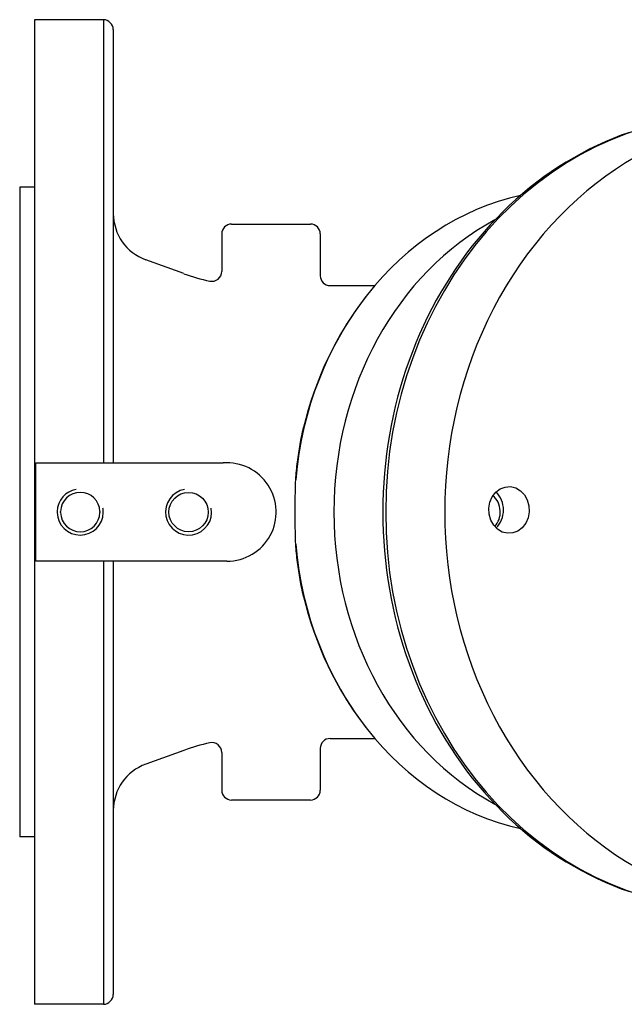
# Model space of a CAD drawing. Header units: millimetres. Extents: x 1145 to 3707, y 526 to 1459.
# Tile 15 of 18: x 1149 to 1272, y 1259 to 1459. Entities that reach past the tile are written whole.
import ezdxf

# ---------------------------------------------------------------- set-up
doc = ezdxf.new("R2010")
doc.units = ezdxf.units.MM
doc.layers.add('DETAIL', color=2, linetype='Continuous')

msp = doc.modelspace()

# ---------------------------------------------------------------- linework, layer by layer
at = {"layer": 'DETAIL'}
for p, q in [((1151.86, 1459.24), (1151.86, 1259.24)), ((1165.86, 1459.24), (1151.86, 1459.24)), ((1165.86, 1459.24), (1165.86, 1369.21)), ((1167.86, 1457.24), (1167.86, 1369.21)), ((1148.86, 1425.24), (1148.86, 1293.24)), ((1151.86, 1425.24), (1148.86, 1425.24)), ((1191.86, 1417.74), (1207.86, 1417.74)), ((1189.86, 1415.74), (1189.86, 1408.1)), ((1209.86, 1415.74), (1209.86, 1407.24)), ((1182.18, 1407.66), (1174.44, 1410.47)), ((1211.86, 1405.24), (1220.94, 1405.24)), ((1152.14, 1369.21), (1190.14, 1369.21)), ((1152.14, 1359.1), (1152.14, 1369.21)), ((1152.14, 1349.24), (1152.14, 1359.1)), ((1190.92, 1349.24), (1152.14, 1349.24)), ((1165.86, 1349.24), (1165.86, 1259.24)), ((1167.86, 1349.24), (1167.86, 1261.24)), ((1211.86, 1313.24), (1220.94, 1313.24)), ((1182.18, 1310.83), (1174.44, 1308.01)), ((1189.86, 1310.39), (1189.86, 1302.74)), ((1209.86, 1311.24), (1209.86, 1302.74)), ((1207.86, 1300.74), (1191.86, 1300.74)), ((1151.86, 1293.24), (1148.86, 1293.24)), ((1165.86, 1259.24), (1151.86, 1259.24))]:
    msp.add_line(p, q, dxfattribs=at)
at = {"layer": 'DETAIL', "flags": 128}
for points in [[(1272.62, 1436.36), (1270.95, 1435.76), (1269.31, 1435.11), (1267.67, 1434.42), (1266.05, 1433.69), (1264.45, 1432.91), (1262.87, 1432.08), (1261.31, 1431.21), (1259.76, 1430.29), (1258.24, 1429.34), (1256.74, 1428.34), (1255.26, 1427.3), (1253.8, 1426.21), (1252.37, 1425.09), (1250.97, 1423.92), (1249.59, 1422.72), (1248.23, 1421.48), (1246.91, 1420.2), (1245.61, 1418.89), (1244.34, 1417.54), (1243.11, 1416.15), (1241.9, 1414.73), (1240.72, 1413.28), (1239.58, 1411.8), (1238.47, 1410.28), (1237.39, 1408.73), (1236.34, 1407.16), (1235.34, 1405.55), (1234.36, 1403.92), (1233.42, 1402.26), (1232.52, 1400.58), (1231.65, 1398.87), (1230.82, 1397.14), (1230.03, 1395.38), (1229.28, 1393.61), (1228.56, 1391.81), (1227.88, 1390), (1227.24, 1388.16), (1226.65, 1386.31), (1226.09, 1384.45), (1225.57, 1382.57), (1225.09, 1380.67), (1224.65, 1378.76), (1224.26, 1376.84), (1223.9, 1374.91), (1223.59, 1372.98), (1223.32, 1371.03), (1223.09, 1369.08), (1222.9, 1367.12), (1222.75, 1365.15), (1222.64, 1363.18), (1222.58, 1361.21), (1222.56, 1359.24), (1222.58, 1357.27), (1222.64, 1355.3), (1222.75, 1353.33), (1222.9, 1351.37), (1223.09, 1349.41), (1223.32, 1347.46), (1223.59, 1345.51), (1223.9, 1343.57), (1224.26, 1341.64), (1224.65, 1339.72), (1225.09, 1337.81), (1225.57, 1335.92), (1226.09, 1334.04), (1226.65, 1332.17), (1227.24, 1330.32), (1227.88, 1328.49), (1228.56, 1326.67), (1229.28, 1324.88), (1230.03, 1323.1), (1230.82, 1321.35), (1231.65, 1319.61), (1232.52, 1317.91), (1233.42, 1316.22), (1234.36, 1314.56), (1235.33, 1312.93), (1236.34, 1311.33), (1237.39, 1309.75), (1238.47, 1308.21), (1239.58, 1306.69), (1240.72, 1305.21), (1241.9, 1303.75), (1243.11, 1302.33), (1244.34, 1300.95), (1245.61, 1299.6), (1246.91, 1298.28), (1248.23, 1297), (1249.59, 1295.76), (1250.97, 1294.56), (1252.37, 1293.4), (1253.8, 1292.27), (1255.26, 1291.19), (1256.74, 1290.15), (1258.24, 1289.15), (1259.76, 1288.19), (1261.31, 1287.28), (1262.87, 1286.41), (1264.45, 1285.58), (1266.05, 1284.8), (1267.67, 1284.06), (1269.3, 1283.37), (1270.95, 1282.73), (1272.62, 1282.13)], [(1219.13, 1403.02), (1218.01, 1401.55), (1216.94, 1400.04), (1215.91, 1398.51), (1214.92, 1396.94), (1213.97, 1395.35), (1213.07, 1393.73), (1212.21, 1392.08), (1211.39, 1390.42), (1210.62, 1388.73), (1209.89, 1387.01), (1209.21, 1385.28), (1208.57, 1383.53), (1207.98, 1381.77), (1207.43, 1379.98), (1206.93, 1378.19), (1206.48, 1376.38)], [(1204.88, 1365.79), (1204.92, 1366.25), (1204.96, 1366.71), (1205, 1367.16), (1205.04, 1367.62), (1205.09, 1368.07), (1205.14, 1368.52), (1205.19, 1368.97), (1205.24, 1369.42), (1205.3, 1369.87), (1205.36, 1370.32), (1205.42, 1370.76), (1205.49, 1371.21), (1205.55, 1371.65), (1205.62, 1372.09), (1205.7, 1372.53), (1205.77, 1372.96), (1205.85, 1373.4), (1205.93, 1373.83), (1206.01, 1374.26), (1206.1, 1374.69), (1206.19, 1375.11), (1206.28, 1375.54), (1206.38, 1375.96), (1206.47, 1376.38)], [(1204.88, 1352.69), (1204.87, 1353.24), (1204.85, 1353.79), (1204.84, 1354.34), (1204.82, 1354.89), (1204.81, 1355.44), (1204.8, 1355.99), (1204.79, 1356.53), (1204.79, 1357.08), (1204.78, 1357.62), (1204.78, 1358.16), (1204.78, 1358.7), (1204.77, 1359.24), (1204.78, 1359.78), (1204.78, 1360.32), (1204.78, 1360.86), (1204.79, 1361.41), (1204.79, 1361.95), (1204.8, 1362.5), (1204.81, 1363.04), (1204.82, 1363.59), (1204.84, 1364.14), (1204.85, 1364.69), (1204.87, 1365.24), (1204.88, 1365.79)], [(1248.48, 1364.39), (1249.53, 1364.14), (1250.51, 1363.57), (1251.3, 1362.76), (1251.89, 1361.72), (1252.23, 1360.52), (1252.29, 1359.3), (1252.07, 1358.08), (1251.58, 1356.96), (1250.87, 1356.05), (1249.96, 1355.36), (1248.93, 1354.98), (1247.88, 1354.91), (1246.82, 1355.17), (1245.85, 1355.74), (1245.07, 1356.55), (1244.48, 1357.59), (1244.14, 1358.78), (1244.09, 1360), (1244.3, 1361.21), (1244.79, 1362.33), (1245.5, 1363.24), (1246.39, 1363.92), (1247.42, 1364.32), (1248.48, 1364.39)], [(1156.46, 1359.37), (1156.46, 1359.36), (1156.46, 1359.35), (1156.46, 1359.34), (1156.46, 1359.33), (1156.46, 1359.32), (1156.46, 1359.31), (1156.46, 1359.3), (1156.46, 1359.28), (1156.46, 1359.27), (1156.46, 1359.26), (1156.46, 1359.25), (1156.46, 1359.24), (1156.46, 1359.23), (1156.46, 1359.22), (1156.46, 1359.21), (1156.46, 1359.2), (1156.46, 1359.19), (1156.46, 1359.18), (1156.46, 1359.17), (1156.46, 1359.16), (1156.46, 1359.15), (1156.46, 1359.14), (1156.46, 1359.13), (1156.46, 1359.12)], [(1157.14, 1359.12), (1157.14, 1359.13), (1157.14, 1359.14), (1157.14, 1359.15), (1157.14, 1359.16), (1157.14, 1359.17), (1157.14, 1359.18), (1157.14, 1359.19), (1157.14, 1359.2), (1157.14, 1359.21), (1157.14, 1359.22), (1157.14, 1359.23), (1157.14, 1359.24), (1157.14, 1359.25), (1157.14, 1359.26), (1157.14, 1359.27), (1157.14, 1359.28), (1157.14, 1359.29), (1157.14, 1359.31), (1157.14, 1359.32), (1157.14, 1359.33), (1157.14, 1359.34), (1157.14, 1359.35), (1157.14, 1359.36), (1157.14, 1359.37)], [(1165.14, 1359.34), (1165.14, 1359.33), (1165.14, 1359.33), (1165.14, 1359.32), (1165.14, 1359.31), (1165.14, 1359.3), (1165.14, 1359.29), (1165.14, 1359.28), (1165.14, 1359.28), (1165.14, 1359.27), (1165.14, 1359.26), (1165.14, 1359.25), (1165.14, 1359.24), (1165.14, 1359.23), (1165.14, 1359.23), (1165.14, 1359.22), (1165.14, 1359.21), (1165.14, 1359.2), (1165.14, 1359.19), (1165.14, 1359.18), (1165.14, 1359.18), (1165.14, 1359.17), (1165.14, 1359.16), (1165.14, 1359.15), (1165.14, 1359.14)], [(1165.81, 1359.15), (1165.81, 1359.15), (1165.81, 1359.16), (1165.81, 1359.17), (1165.81, 1359.18), (1165.81, 1359.19), (1165.81, 1359.19), (1165.81, 1359.2), (1165.81, 1359.21), (1165.81, 1359.22), (1165.81, 1359.23), (1165.81, 1359.23), (1165.81, 1359.24), (1165.81, 1359.25), (1165.81, 1359.26), (1165.81, 1359.27), (1165.81, 1359.28), (1165.81, 1359.28), (1165.81, 1359.29), (1165.81, 1359.3), (1165.81, 1359.31), (1165.81, 1359.32), (1165.81, 1359.32), (1165.81, 1359.33), (1165.81, 1359.34)], [(1206.47, 1342.11), (1206.38, 1342.53), (1206.28, 1342.95), (1206.19, 1343.37), (1206.1, 1343.8), (1206.01, 1344.22), (1205.93, 1344.65), (1205.85, 1345.09), (1205.77, 1345.52), (1205.7, 1345.96), (1205.62, 1346.39), (1205.55, 1346.83), (1205.49, 1347.28), (1205.42, 1347.72), (1205.36, 1348.17), (1205.3, 1348.61), (1205.24, 1349.06), (1205.19, 1349.51), (1205.14, 1349.96), (1205.09, 1350.42), (1205.04, 1350.87), (1205, 1351.32), (1204.96, 1351.78), (1204.92, 1352.24), (1204.88, 1352.69)], [(1206.48, 1342.11), (1206.93, 1340.3), (1207.43, 1338.5), (1207.98, 1336.72), (1208.57, 1334.95), (1209.21, 1333.2), (1209.89, 1331.47), (1210.62, 1329.76), (1211.39, 1328.07), (1212.21, 1326.4), (1213.07, 1324.76), (1213.97, 1323.14), (1214.92, 1321.55), (1215.91, 1319.98), (1216.94, 1318.44), (1218.01, 1316.94), (1219.13, 1315.46)]]:
    msp.add_lwpolyline(points, dxfattribs=at)
at = {"layer": 'DETAIL'}
msp.add_circle((1183.14, 1359.23), 4, dxfattribs=at)
for centre, radius, start, end in [((1165.78, 1457.16), 2.08, 2.2313, 87.7667), ((1177.87, 1419.88), 10.01, 180.1342, 249.9606), ((1191.86, 1415.74), 2, 90, 180), ((1207.86, 1415.74), 2, 0, 90), ((1187.86, 1408.1), 2, 257.8548, 0), ((1195.88, 1445.39), 40.15, 250.0377, 257.8548), ((1211.86, 1407.24), 2, 180, 270), ((1190.92, 1359.24), 10, 270, 94.514), ((1161.14, 1359.23), 4.68, 100, 178.2579), ((1161.14, 1359.23), 4, 1.6577, 177.9898), ((1183.14, 1359.23), 4.68, 100, 10), ((1161.14, 1359.23), 4.68, 1.3889, 10), ((1161.14, 1359.23), 4.68, 181.362, 358.9913), ((1161.14, 1359.23), 4, 181.5657, 358.7868), ((1195.88, 1273.09), 40.15, 102.1452, 109.9623), ((1187.86, 1310.39), 2, 0, 102.1452), ((1211.86, 1311.24), 2, 90, 180), ((1177.87, 1298.61), 10.01, 110.0394, 179.8658), ((1191.86, 1302.74), 2, 180, 270), ((1207.86, 1302.74), 2, 270, 0), ((1165.78, 1261.32), 2.08, 272.2333, 357.7687)]:
    msp.add_arc(centre, radius, start, end, dxfattribs=at)
for centre, major_axis, start_param, end_param in [((1304.86, 1359.24), (0, 80.51), 6.237705, 9.470258), ((1292.86, 1359.24), (0, 80.5), 0.000003, 3.14159), ((1261.33, 1359.24), (0, 65.51), 0.191528, 1.470635), ((1269.35, 1359.24), (0, -65.5), 3.579321, 5.845457), ((1242.94, 1359.24), (0, -4), 0.741653, 2.533701), ((1242.94, 1359.65), (0, -4.75), 0.692121, 2.449471), ((1261.33, 1359.24), (0, -65.51), 4.81255, 6.091657)]:
    msp.add_ellipse(centre, major_axis=major_axis, ratio=0.866025, start_param=start_param, end_param=end_param, dxfattribs=at)

doc.saveas('drawing.dxf')
